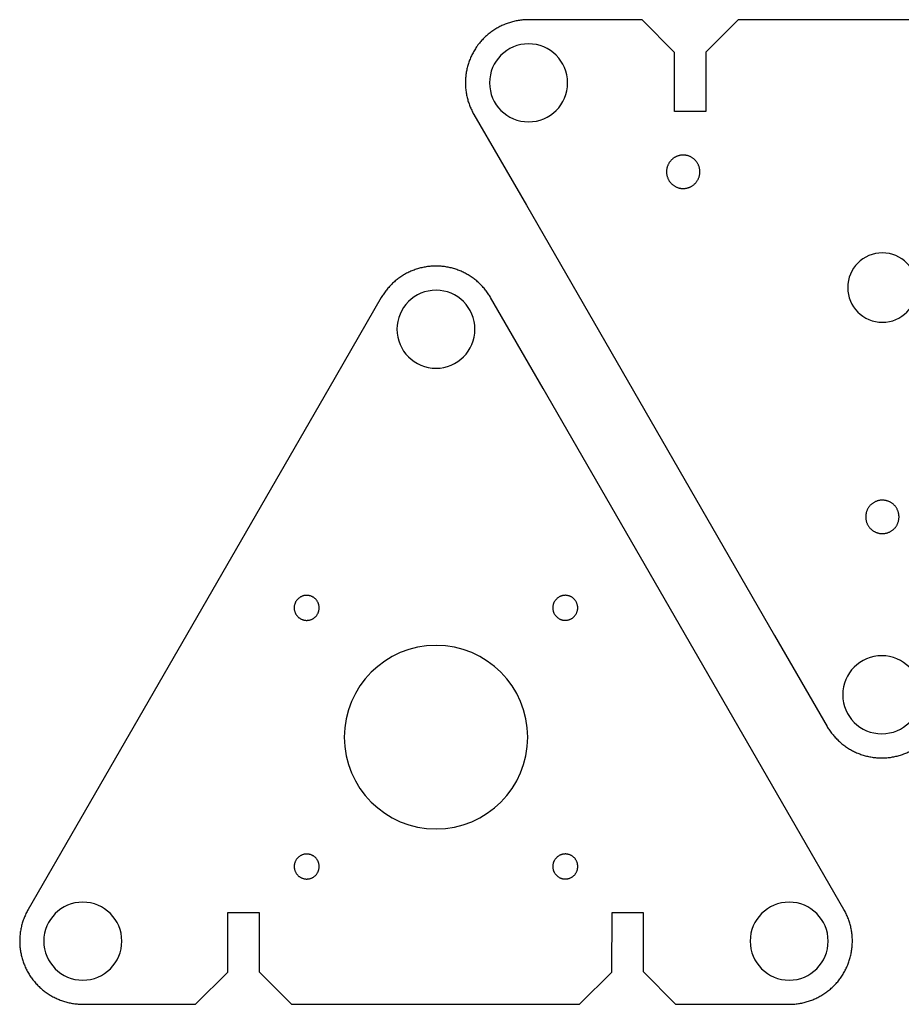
# Model space of a CAD drawing. Header units: inches. Extents: x 7 to 371, y 167 to 285.
# Tile 1 of 4: x 7 to 112, y 167 to 285. Entities that reach past the tile are written whole.
import ezdxf

# ---------------------------------------------------------------- set-up
doc = ezdxf.new("R2010")
doc.units = ezdxf.units.IN
doc.header["$MEASUREMENT"] = 0
doc.layers.add('Layer 1', color=7, linetype='Continuous')

# ---------------------------------------------------------------- blocks, each defined once
blk = doc.blocks.new('block 3')
at = {"layer": 'Layer 1', "color": 7, "lineweight": 25, "true_color": 0xffffff}
for points in [[(160.55, 226.86), (160.55, 226.79), (160.55, 226.72), (160.56, 226.64), (160.57, 226.57), (160.58, 226.5), (160.59, 226.43), (160.61, 226.36), (160.63, 226.3), (160.65, 226.23), (160.67, 226.16), (160.7, 226.1), (160.72, 226.03), (160.76, 225.97), (160.79, 225.9), (160.82, 225.84), (160.86, 225.78), (160.9, 225.72), (160.94, 225.66), (160.98, 225.61), (161.03, 225.55), (161.08, 225.5), (161.13, 225.45), (161.18, 225.4), (161.23, 225.35), (161.28, 225.31), (161.34, 225.26), (161.4, 225.22), (161.46, 225.18), (161.52, 225.14), (161.58, 225.11), (161.64, 225.07), (161.7, 225.04), (161.77, 225.01), (161.83, 224.99), (161.9, 224.96), (161.97, 224.94), (162.04, 224.92), (162.11, 224.91), (162.18, 224.89), (162.25, 224.88), (162.32, 224.87), (162.39, 224.86), (162.46, 224.86), (162.53, 224.86), (162.6, 224.86), (162.67, 224.86), (162.74, 224.87), (162.81, 224.87), (162.88, 224.89), (162.95, 224.9), (163.02, 224.91), (163.09, 224.93), (163.16, 224.95), (163.22, 224.98), (163.29, 225), (163.36, 225.03), (163.42, 225.06), (163.48, 225.09), (163.55, 225.12), (163.61, 225.16), (163.67, 225.2), (163.72, 225.24), (163.78, 225.28), (163.84, 225.33), (163.89, 225.38), (163.94, 225.42), (163.99, 225.47), (164.04, 225.53), (164.09, 225.58), (164.13, 225.64), (164.17, 225.69), (164.21, 225.75), (164.25, 225.81), (164.29, 225.87), (164.32, 225.94), (164.35, 226), (164.38, 226.06), (164.41, 226.13), (164.43, 226.2), (164.46, 226.26), (164.48, 226.33), (164.49, 226.4), (164.51, 226.47), (164.52, 226.54), (164.53, 226.61), (164.54, 226.68), (164.54, 226.75), (164.55, 226.82), (164.55, 226.89), (164.54, 226.96), (164.54, 227.03), (164.53, 227.1), (164.52, 227.18), (164.51, 227.24), (164.49, 227.31), (164.48, 227.38), (164.46, 227.45), (164.43, 227.52), (164.41, 227.59), (164.38, 227.65), (164.35, 227.72), (164.32, 227.78), (164.29, 227.84), (164.25, 227.9), (164.21, 227.96), (164.17, 228.02), (164.13, 228.08), (164.09, 228.13), (164.04, 228.19), (163.99, 228.24), (163.94, 228.29), (163.89, 228.34), (163.84, 228.39), (163.78, 228.43), (163.72, 228.47), (163.67, 228.51), (163.61, 228.55), (163.55, 228.59), (163.48, 228.62), (163.42, 228.66), (163.36, 228.69), (163.29, 228.71), (163.22, 228.74), (163.16, 228.76), (163.09, 228.78), (163.02, 228.8), (162.95, 228.82), (162.88, 228.83), (162.81, 228.84), (162.74, 228.85), (162.67, 228.85), (162.6, 228.86), (162.53, 228.86), (162.46, 228.86), (162.39, 228.85), (162.32, 228.84), (162.25, 228.83), (162.18, 228.82), (162.11, 228.81), (162.04, 228.79), (161.97, 228.77), (161.9, 228.75), (161.83, 228.73), (161.77, 228.7), (161.7, 228.67), (161.64, 228.64), (161.58, 228.61), (161.52, 228.57), (161.46, 228.53), (161.4, 228.49), (161.34, 228.45), (161.28, 228.41), (161.23, 228.36), (161.18, 228.31), (161.13, 228.26), (161.08, 228.21), (161.03, 228.16), (160.98, 228.11), (160.94, 228.05), (160.9, 227.99), (160.86, 227.93), (160.82, 227.87), (160.79, 227.81), (160.76, 227.75), (160.72, 227.68), (160.7, 227.62), (160.67, 227.55), (160.65, 227.49), (160.63, 227.42), (160.61, 227.35), (160.59, 227.28), (160.58, 227.21), (160.57, 227.14), (160.56, 227.07), (160.55, 227), (160.55, 226.93), (160.55, 226.86)], [(39.65, 214.78), (39.66, 214.72), (39.66, 214.66), (39.67, 214.6), (39.67, 214.54), (39.69, 214.48), (39.7, 214.42), (39.72, 214.36), (39.73, 214.3), (39.76, 214.24), (39.78, 214.18), (39.8, 214.13), (39.83, 214.07), (39.86, 214.02), (39.9, 213.97), (39.93, 213.92), (39.97, 213.87), (40.01, 213.82), (40.05, 213.77), (40.09, 213.73), (40.13, 213.68), (40.18, 213.64), (40.23, 213.6), (40.28, 213.57), (40.33, 213.53), (40.38, 213.5), (40.43, 213.47), (40.49, 213.44), (40.54, 213.41), (40.6, 213.39), (40.66, 213.37), (40.71, 213.35), (40.77, 213.33), (40.83, 213.32), (40.89, 213.3), (40.95, 213.3), (41.02, 213.29), (41.08, 213.28), (41.14, 213.28), (41.2, 213.28), (41.26, 213.29), (41.32, 213.29), (41.38, 213.3), (41.44, 213.31), (41.51, 213.32), (41.56, 213.34), (41.62, 213.36), (41.68, 213.38), (41.74, 213.4), (41.8, 213.43), (41.85, 213.45), (41.9, 213.48), (41.96, 213.51), (42.01, 213.55), (42.06, 213.58), (42.11, 213.62), (42.15, 213.66), (42.2, 213.7), (42.24, 213.75), (42.28, 213.79), (42.32, 213.84), (42.36, 213.89), (42.4, 213.94), (42.43, 213.99), (42.46, 214.05), (42.49, 214.1), (42.52, 214.15), (42.54, 214.21), (42.56, 214.27), (42.58, 214.33), (42.6, 214.39), (42.62, 214.45), (42.63, 214.51), (42.64, 214.57), (42.65, 214.63), (42.65, 214.69), (42.65, 214.75), (42.65, 214.81), (42.65, 214.87), (42.65, 214.94), (42.64, 215), (42.63, 215.06), (42.62, 215.12), (42.6, 215.18), (42.58, 215.24), (42.56, 215.29), (42.54, 215.35), (42.52, 215.41), (42.49, 215.46), (42.46, 215.52), (42.43, 215.57), (42.4, 215.62), (42.36, 215.67), (42.32, 215.72), (42.28, 215.77), (42.24, 215.82), (42.2, 215.86), (42.15, 215.9), (42.11, 215.94), (42.06, 215.98), (42.01, 216.02), (41.96, 216.05), (41.9, 216.08), (41.85, 216.11), (41.8, 216.14), (41.74, 216.16), (41.68, 216.19), (41.62, 216.21), (41.56, 216.22), (41.51, 216.24), (41.44, 216.25), (41.38, 216.26), (41.32, 216.27), (41.26, 216.28), (41.2, 216.28), (41.14, 216.28), (41.08, 216.28), (41.02, 216.28), (40.95, 216.27), (40.89, 216.26), (40.83, 216.25), (40.77, 216.23), (40.71, 216.22), (40.66, 216.2), (40.6, 216.18), (40.54, 216.15), (40.49, 216.12), (40.43, 216.1), (40.38, 216.07), (40.33, 216.03), (40.28, 216), (40.23, 215.96), (40.18, 215.92), (40.13, 215.88), (40.09, 215.84), (40.05, 215.79), (40.01, 215.75), (39.97, 215.7), (39.93, 215.65), (39.9, 215.6), (39.86, 215.55), (39.83, 215.49), (39.8, 215.44), (39.78, 215.38), (39.76, 215.32), (39.73, 215.27), (39.72, 215.21), (39.7, 215.15), (39.69, 215.09), (39.67, 215.03), (39.67, 214.97), (39.66, 214.91), (39.66, 214.84), (39.65, 214.78)], [(70.65, 214.79), (70.66, 214.73), (70.66, 214.66), (70.67, 214.6), (70.67, 214.54), (70.69, 214.48), (70.7, 214.42), (70.72, 214.36), (70.73, 214.3), (70.76, 214.24), (70.78, 214.19), (70.8, 214.13), (70.83, 214.08), (70.86, 214.02), (70.9, 213.97), (70.93, 213.92), (70.97, 213.87), (71.01, 213.82), (71.05, 213.78), (71.09, 213.73), (71.13, 213.69), (71.18, 213.65), (71.23, 213.61), (71.28, 213.57), (71.33, 213.54), (71.38, 213.5), (71.43, 213.47), (71.49, 213.44), (71.54, 213.42), (71.6, 213.39), (71.66, 213.37), (71.71, 213.35), (71.77, 213.34), (71.83, 213.32), (71.89, 213.31), (71.95, 213.3), (72.02, 213.29), (72.08, 213.29), (72.14, 213.29), (72.2, 213.29), (72.26, 213.29), (72.32, 213.3), (72.38, 213.3), (72.44, 213.32), (72.51, 213.33), (72.56, 213.34), (72.62, 213.36), (72.68, 213.38), (72.74, 213.41), (72.8, 213.43), (72.85, 213.46), (72.9, 213.49), (72.96, 213.52), (73.01, 213.55), (73.06, 213.59), (73.11, 213.63), (73.15, 213.67), (73.2, 213.71), (73.24, 213.75), (73.28, 213.8), (73.32, 213.85), (73.36, 213.9), (73.4, 213.95), (73.43, 214), (73.46, 214.05), (73.49, 214.1), (73.52, 214.16), (73.54, 214.22), (73.56, 214.27), (73.58, 214.33), (73.6, 214.39), (73.62, 214.45), (73.63, 214.51), (73.64, 214.57), (73.65, 214.63), (73.65, 214.69), (73.65, 214.76), (73.65, 214.82), (73.65, 214.88), (73.65, 214.94), (73.64, 215), (73.63, 215.06), (73.62, 215.12), (73.6, 215.18), (73.58, 215.24), (73.56, 215.3), (73.54, 215.36), (73.52, 215.41), (73.49, 215.47), (73.46, 215.52), (73.43, 215.58), (73.4, 215.63), (73.36, 215.68), (73.32, 215.73), (73.28, 215.77), (73.24, 215.82), (73.2, 215.86), (73.15, 215.91), (73.11, 215.95), (73.06, 215.98), (73.01, 216.02), (72.96, 216.05), (72.9, 216.09), (72.85, 216.12), (72.8, 216.14), (72.74, 216.17), (72.68, 216.19), (72.62, 216.21), (72.56, 216.23), (72.51, 216.24), (72.44, 216.26), (72.38, 216.27), (72.32, 216.28), (72.26, 216.28), (72.2, 216.29), (72.14, 216.29), (72.08, 216.28), (72.02, 216.28), (71.95, 216.27), (71.89, 216.26), (71.83, 216.25), (71.77, 216.24), (71.71, 216.22), (71.66, 216.2), (71.6, 216.18), (71.54, 216.16), (71.49, 216.13), (71.43, 216.1), (71.38, 216.07), (71.33, 216.04), (71.28, 216), (71.23, 215.96), (71.18, 215.93), (71.13, 215.88), (71.09, 215.84), (71.05, 215.8), (71.01, 215.75), (70.97, 215.7), (70.93, 215.65), (70.9, 215.6), (70.86, 215.55), (70.83, 215.5), (70.8, 215.44), (70.78, 215.39), (70.76, 215.33), (70.73, 215.27), (70.72, 215.21), (70.7, 215.15), (70.69, 215.09), (70.67, 215.03), (70.67, 214.97), (70.66, 214.91), (70.66, 214.85), (70.65, 214.79)], [(136.67, 185.5), (136.67, 185.43), (136.67, 185.36), (136.68, 185.28), (136.69, 185.21), (136.7, 185.14), (136.71, 185.08), (136.73, 185.01), (136.75, 184.94), (136.77, 184.87), (136.79, 184.8), (136.82, 184.74), (136.85, 184.67), (136.88, 184.61), (136.91, 184.54), (136.94, 184.48), (136.98, 184.42), (137.02, 184.36), (137.06, 184.31), (137.11, 184.25), (137.15, 184.19), (137.2, 184.14), (137.25, 184.09), (137.3, 184.04), (137.35, 183.99), (137.4, 183.95), (137.46, 183.9), (137.52, 183.86), (137.58, 183.82), (137.64, 183.78), (137.7, 183.75), (137.76, 183.72), (137.82, 183.68), (137.89, 183.65), (137.96, 183.63), (138.02, 183.6), (138.09, 183.58), (138.16, 183.56), (138.23, 183.55), (138.3, 183.53), (138.37, 183.52), (138.44, 183.51), (138.51, 183.5), (138.58, 183.5), (138.65, 183.5), (138.72, 183.5), (138.79, 183.5), (138.86, 183.51), (138.93, 183.52), (139, 183.53), (139.07, 183.54), (139.14, 183.56), (139.21, 183.57), (139.28, 183.59), (139.35, 183.62), (139.41, 183.64), (139.48, 183.67), (139.54, 183.7), (139.61, 183.73), (139.67, 183.77), (139.73, 183.8), (139.79, 183.84), (139.85, 183.88), (139.9, 183.92), (139.96, 183.97), (140.01, 184.02), (140.06, 184.07), (140.11, 184.12), (140.16, 184.17), (140.21, 184.22), (140.25, 184.28), (140.29, 184.33), (140.33, 184.39), (140.37, 184.45), (140.41, 184.51), (140.44, 184.58), (140.47, 184.64), (140.5, 184.7), (140.53, 184.77), (140.55, 184.84), (140.58, 184.9), (140.6, 184.97), (140.61, 185.04), (140.63, 185.11), (140.64, 185.18), (140.65, 185.25), (140.66, 185.32), (140.66, 185.39), (140.67, 185.46), (140.67, 185.53), (140.66, 185.6), (140.66, 185.67), (140.65, 185.75), (140.64, 185.82), (140.63, 185.89), (140.61, 185.96), (140.6, 186.02), (140.58, 186.09), (140.55, 186.16), (140.53, 186.23), (140.5, 186.29), (140.47, 186.36), (140.44, 186.42), (140.41, 186.48), (140.37, 186.54), (140.33, 186.6), (140.29, 186.66), (140.25, 186.72), (140.21, 186.77), (140.16, 186.83), (140.11, 186.88), (140.06, 186.93), (140.01, 186.98), (139.96, 187.03), (139.9, 187.07), (139.85, 187.11), (139.79, 187.15), (139.73, 187.19), (139.67, 187.23), (139.61, 187.26), (139.54, 187.3), (139.48, 187.33), (139.41, 187.35), (139.35, 187.38), (139.28, 187.4), (139.21, 187.42), (139.14, 187.44), (139.07, 187.46), (139, 187.47), (138.93, 187.48), (138.86, 187.49), (138.79, 187.49), (138.72, 187.5), (138.65, 187.5), (138.58, 187.5), (138.51, 187.49), (138.44, 187.48), (138.37, 187.47), (138.3, 187.46), (138.23, 187.45), (138.16, 187.43), (138.09, 187.41), (138.02, 187.39), (137.96, 187.37), (137.89, 187.34), (137.82, 187.31), (137.76, 187.28), (137.7, 187.25), (137.64, 187.21), (137.58, 187.17), (137.52, 187.13), (137.46, 187.09), (137.4, 187.05), (137.35, 187), (137.3, 186.95), (137.25, 186.91), (137.2, 186.85), (137.15, 186.8), (137.11, 186.75), (137.06, 186.69), (137.02, 186.63), (136.98, 186.57), (136.94, 186.51), (136.91, 186.45), (136.88, 186.39), (136.85, 186.32), (136.82, 186.26), (136.79, 186.19), (136.77, 186.13), (136.75, 186.06), (136.73, 185.99), (136.71, 185.92), (136.7, 185.85), (136.69, 185.78), (136.68, 185.71), (136.67, 185.64), (136.67, 185.57), (136.67, 185.5)], [(184.42, 185.5), (184.43, 185.43), (184.43, 185.36), (184.44, 185.28), (184.44, 185.21), (184.46, 185.14), (184.47, 185.08), (184.49, 185.01), (184.5, 184.94), (184.53, 184.87), (184.55, 184.8), (184.58, 184.74), (184.6, 184.67), (184.63, 184.61), (184.67, 184.54), (184.7, 184.48), (184.74, 184.42), (184.78, 184.36), (184.82, 184.31), (184.86, 184.25), (184.91, 184.19), (184.96, 184.14), (185, 184.09), (185.05, 184.04), (185.11, 183.99), (185.16, 183.95), (185.22, 183.9), (185.28, 183.86), (185.33, 183.82), (185.39, 183.78), (185.46, 183.75), (185.52, 183.72), (185.58, 183.68), (185.65, 183.65), (185.71, 183.63), (185.78, 183.6), (185.85, 183.58), (185.92, 183.56), (185.98, 183.55), (186.05, 183.53), (186.12, 183.52), (186.19, 183.51), (186.27, 183.5), (186.34, 183.5), (186.41, 183.5), (186.48, 183.5), (186.55, 183.5), (186.62, 183.51), (186.69, 183.52), (186.76, 183.53), (186.83, 183.54), (186.9, 183.56), (186.97, 183.57), (187.04, 183.59), (187.1, 183.62), (187.17, 183.64), (187.23, 183.67), (187.3, 183.7), (187.36, 183.73), (187.42, 183.77), (187.49, 183.8), (187.55, 183.84), (187.6, 183.88), (187.66, 183.92), (187.71, 183.97), (187.77, 184.02), (187.82, 184.07), (187.87, 184.12), (187.92, 184.17), (187.96, 184.22), (188.01, 184.28), (188.05, 184.33), (188.09, 184.39), (188.13, 184.45), (188.17, 184.51), (188.2, 184.58), (188.23, 184.64), (188.26, 184.7), (188.29, 184.77), (188.31, 184.84), (188.33, 184.9), (188.35, 184.97), (188.37, 185.04), (188.39, 185.11), (188.4, 185.18), (188.41, 185.25), (188.42, 185.32), (188.42, 185.39), (188.42, 185.46), (188.42, 185.53), (188.42, 185.6), (188.42, 185.67), (188.41, 185.75), (188.4, 185.82), (188.39, 185.89), (188.37, 185.96), (188.35, 186.02), (188.33, 186.09), (188.31, 186.16), (188.29, 186.23), (188.26, 186.29), (188.23, 186.36), (188.2, 186.42), (188.17, 186.48), (188.13, 186.54), (188.09, 186.6), (188.05, 186.66), (188.01, 186.72), (187.96, 186.77), (187.92, 186.83), (187.87, 186.88), (187.82, 186.93), (187.77, 186.98), (187.71, 187.03), (187.66, 187.07), (187.6, 187.11), (187.55, 187.15), (187.49, 187.19), (187.42, 187.23), (187.36, 187.26), (187.3, 187.3), (187.23, 187.33), (187.17, 187.35), (187.1, 187.38), (187.04, 187.4), (186.97, 187.42), (186.9, 187.44), (186.83, 187.46), (186.76, 187.47), (186.69, 187.48), (186.62, 187.49), (186.55, 187.49), (186.48, 187.5), (186.41, 187.5), (186.34, 187.5), (186.27, 187.49), (186.19, 187.48), (186.12, 187.47), (186.05, 187.46), (185.98, 187.45), (185.92, 187.43), (185.85, 187.41), (185.78, 187.39), (185.71, 187.37), (185.65, 187.34), (185.58, 187.31), (185.52, 187.28), (185.46, 187.25), (185.39, 187.21), (185.33, 187.17), (185.28, 187.13), (185.22, 187.09), (185.16, 187.05), (185.11, 187), (185.05, 186.95), (185, 186.91), (184.96, 186.85), (184.91, 186.8), (184.86, 186.75), (184.82, 186.69), (184.78, 186.63), (184.74, 186.57), (184.7, 186.51), (184.67, 186.45), (184.63, 186.39), (184.6, 186.32), (184.58, 186.26), (184.55, 186.19), (184.53, 186.13), (184.5, 186.06), (184.49, 185.99), (184.47, 185.92), (184.46, 185.85), (184.44, 185.78), (184.44, 185.71), (184.43, 185.64), (184.43, 185.57), (184.42, 185.5)], [(39.66, 183.78), (39.66, 183.72), (39.66, 183.66), (39.67, 183.6), (39.68, 183.54), (39.69, 183.48), (39.7, 183.42), (39.72, 183.36), (39.74, 183.3), (39.76, 183.24), (39.78, 183.18), (39.81, 183.13), (39.84, 183.07), (39.87, 183.02), (39.9, 182.97), (39.94, 182.92), (39.97, 182.87), (40.01, 182.82), (40.05, 182.77), (40.09, 182.73), (40.14, 182.68), (40.18, 182.64), (40.23, 182.6), (40.28, 182.57), (40.33, 182.53), (40.38, 182.5), (40.44, 182.47), (40.49, 182.44), (40.55, 182.41), (40.6, 182.39), (40.66, 182.37), (40.72, 182.35), (40.78, 182.33), (40.84, 182.32), (40.9, 182.3), (40.96, 182.29), (41.02, 182.29), (41.08, 182.28), (41.14, 182.28), (41.21, 182.28), (41.27, 182.29), (41.33, 182.29), (41.39, 182.3), (41.45, 182.31), (41.51, 182.32), (41.57, 182.34), (41.63, 182.36), (41.69, 182.38), (41.74, 182.4), (41.8, 182.43), (41.86, 182.45), (41.91, 182.48), (41.96, 182.51), (42.01, 182.55), (42.06, 182.58), (42.11, 182.62), (42.16, 182.66), (42.2, 182.7), (42.25, 182.75), (42.29, 182.79), (42.33, 182.84), (42.37, 182.89), (42.4, 182.94), (42.43, 182.99), (42.47, 183.05), (42.49, 183.1), (42.52, 183.15), (42.55, 183.21), (42.57, 183.27), (42.59, 183.33), (42.61, 183.39), (42.62, 183.45), (42.63, 183.51), (42.64, 183.57), (42.65, 183.63), (42.66, 183.69), (42.66, 183.75), (42.66, 183.81), (42.66, 183.87), (42.65, 183.94), (42.64, 184), (42.63, 184.06), (42.62, 184.12), (42.61, 184.18), (42.59, 184.24), (42.57, 184.29), (42.55, 184.35), (42.52, 184.41), (42.49, 184.46), (42.47, 184.52), (42.43, 184.57), (42.4, 184.62), (42.37, 184.67), (42.33, 184.72), (42.29, 184.77), (42.25, 184.81), (42.2, 184.86), (42.16, 184.9), (42.11, 184.94), (42.06, 184.98), (42.01, 185.01), (41.96, 185.05), (41.91, 185.08), (41.86, 185.11), (41.8, 185.14), (41.74, 185.16), (41.69, 185.19), (41.63, 185.21), (41.57, 185.22), (41.51, 185.24), (41.45, 185.25), (41.39, 185.26), (41.33, 185.27), (41.27, 185.28), (41.21, 185.28), (41.14, 185.28), (41.08, 185.28), (41.02, 185.28), (40.96, 185.27), (40.9, 185.26), (40.84, 185.25), (40.78, 185.23), (40.72, 185.22), (40.66, 185.2), (40.6, 185.17), (40.55, 185.15), (40.49, 185.12), (40.44, 185.1), (40.38, 185.07), (40.33, 185.03), (40.28, 185), (40.23, 184.96), (40.18, 184.92), (40.14, 184.88), (40.09, 184.84), (40.05, 184.79), (40.01, 184.75), (39.97, 184.7), (39.94, 184.65), (39.9, 184.6), (39.87, 184.55), (39.84, 184.49), (39.81, 184.44), (39.78, 184.38), (39.76, 184.32), (39.74, 184.27), (39.72, 184.21), (39.7, 184.15), (39.69, 184.09), (39.68, 184.03), (39.67, 183.97), (39.66, 183.9), (39.66, 183.84), (39.66, 183.78)], [(70.66, 183.79), (70.66, 183.73), (70.66, 183.66), (70.67, 183.6), (70.68, 183.54), (70.69, 183.48), (70.7, 183.42), (70.72, 183.36), (70.74, 183.3), (70.76, 183.24), (70.78, 183.19), (70.81, 183.13), (70.84, 183.08), (70.87, 183.02), (70.9, 182.97), (70.94, 182.92), (70.97, 182.87), (71.01, 182.82), (71.05, 182.78), (71.09, 182.73), (71.14, 182.69), (71.18, 182.65), (71.23, 182.61), (71.28, 182.57), (71.33, 182.54), (71.38, 182.5), (71.44, 182.47), (71.49, 182.44), (71.55, 182.42), (71.6, 182.39), (71.66, 182.37), (71.72, 182.35), (71.78, 182.34), (71.84, 182.32), (71.9, 182.31), (71.96, 182.3), (72.02, 182.29), (72.08, 182.29), (72.14, 182.29), (72.21, 182.29), (72.27, 182.29), (72.33, 182.3), (72.39, 182.3), (72.45, 182.31), (72.51, 182.33), (72.57, 182.34), (72.63, 182.36), (72.69, 182.38), (72.74, 182.41), (72.8, 182.43), (72.86, 182.46), (72.91, 182.49), (72.96, 182.52), (73.01, 182.55), (73.06, 182.59), (73.11, 182.63), (73.16, 182.67), (73.2, 182.71), (73.25, 182.75), (73.29, 182.8), (73.33, 182.85), (73.37, 182.9), (73.4, 182.95), (73.43, 183), (73.47, 183.05), (73.5, 183.1), (73.52, 183.16), (73.55, 183.22), (73.57, 183.27), (73.59, 183.33), (73.61, 183.39), (73.62, 183.45), (73.63, 183.51), (73.64, 183.57), (73.65, 183.63), (73.66, 183.69), (73.66, 183.76), (73.66, 183.82), (73.66, 183.88), (73.65, 183.94), (73.64, 184), (73.63, 184.06), (73.62, 184.12), (73.61, 184.18), (73.59, 184.24), (73.57, 184.3), (73.55, 184.36), (73.52, 184.41), (73.5, 184.47), (73.47, 184.52), (73.43, 184.58), (73.4, 184.63), (73.37, 184.68), (73.33, 184.73), (73.29, 184.77), (73.25, 184.82), (73.2, 184.86), (73.16, 184.91), (73.11, 184.95), (73.06, 184.98), (73.01, 185.02), (72.96, 185.05), (72.91, 185.09), (72.86, 185.12), (72.8, 185.14), (72.74, 185.17), (72.69, 185.19), (72.63, 185.21), (72.57, 185.23), (72.51, 185.24), (72.45, 185.26), (72.39, 185.27), (72.33, 185.28), (72.27, 185.28), (72.21, 185.29), (72.14, 185.29), (72.08, 185.28), (72.02, 185.28), (71.96, 185.27), (71.9, 185.26), (71.84, 185.25), (71.78, 185.24), (71.72, 185.22), (71.66, 185.2), (71.6, 185.18), (71.55, 185.16), (71.49, 185.13), (71.44, 185.1), (71.38, 185.07), (71.33, 185.04), (71.28, 185), (71.23, 184.96), (71.18, 184.93), (71.14, 184.88), (71.09, 184.84), (71.05, 184.8), (71.01, 184.75), (70.97, 184.7), (70.94, 184.65), (70.9, 184.6), (70.87, 184.55), (70.84, 184.5), (70.81, 184.44), (70.78, 184.39), (70.76, 184.33), (70.74, 184.27), (70.72, 184.21), (70.7, 184.15), (70.69, 184.09), (70.68, 184.03), (70.67, 183.97), (70.66, 183.91), (70.66, 183.85), (70.66, 183.79)]]:
    blk.add_lwpolyline(points, dxfattribs=at)
blk = doc.blocks.new('block 2')
at = {"layer": 'Layer 1'}
blk.add_blockref('block 3', (0, 0), dxfattribs=at)
blk = doc.blocks.new('block 6')
at = {"layer": 'Layer 1', "color": 7, "lineweight": 25, "true_color": 0xffffff}
blk.add_lwpolyline([(35.46, 171.16), (39.33, 167.28), (50.65, 167.28), (62.56, 167.28), (73.88, 167.28), (77.75, 171.14), (77.76, 178.29), (81.51, 178.29), (81.5, 171.18), (85.38, 167.27), (99, 167.27), (99.14, 167.27), (99.28, 167.27), (99.41, 167.28), (99.55, 167.29), (99.69, 167.3), (99.83, 167.31), (99.96, 167.33), (100.1, 167.35), (100.23, 167.37), (100.37, 167.39), (100.51, 167.42), (100.64, 167.45), (100.78, 167.48), (100.91, 167.51), (101.04, 167.55), (101.17, 167.59), (101.31, 167.63), (101.44, 167.67), (101.57, 167.72), (101.7, 167.76), (101.82, 167.81), (101.95, 167.87), (102.08, 167.92), (102.2, 167.98), (102.33, 168.04), (102.45, 168.1), (102.57, 168.16), (102.69, 168.23), (102.81, 168.3), (102.93, 168.37), (103.05, 168.44), (103.17, 168.52), (103.28, 168.59), (103.39, 168.67), (103.5, 168.75), (103.61, 168.84), (103.72, 168.92), (103.83, 169.01), (103.94, 169.1), (104.04, 169.19), (104.14, 169.28), (104.24, 169.38), (104.34, 169.47), (104.44, 169.57), (104.53, 169.67), (104.63, 169.77), (104.72, 169.88), (104.81, 169.98), (104.89, 170.09), (104.98, 170.2), (105.06, 170.31), (105.14, 170.42), (105.22, 170.53), (105.3, 170.64), (105.38, 170.76), (105.45, 170.87), (105.52, 170.99), (105.59, 171.11), (105.66, 171.23), (105.72, 171.35), (105.78, 171.48), (105.84, 171.6), (105.9, 171.73), (105.96, 171.85), (106.01, 171.98), (106.06, 172.11), (106.11, 172.24), (106.15, 172.37), (106.2, 172.5), (106.24, 172.63), (106.28, 172.76), (106.32, 172.89), (106.35, 173.03), (106.38, 173.16), (106.41, 173.3), (106.44, 173.43), (106.46, 173.57), (106.48, 173.7), (106.5, 173.84), (106.52, 173.98), (106.53, 174.12), (106.55, 174.25), (106.56, 174.39), (106.56, 174.53), (106.57, 174.67), (106.57, 174.8), (106.57, 174.94), (106.57, 175.08), (106.56, 175.22), (106.55, 175.35), (106.54, 175.49), (106.53, 175.63), (106.51, 175.77), (106.49, 175.9), (106.47, 176.04), (106.45, 176.17), (106.42, 176.31), (106.4, 176.44), (106.37, 176.58), (106.33, 176.71), (106.3, 176.85), (106.26, 176.98), (106.22, 177.11), (106.18, 177.24), (106.13, 177.37), (106.09, 177.5), (106.03, 177.63), (105.98, 177.76), (105.93, 177.89), (105.87, 178.01), (105.81, 178.14), (105.75, 178.26), (105.69, 178.38), (105.62, 178.5), (105.55, 178.62), (99.27, 189.51), (69.5, 241.07), (63.21, 251.96), (63.14, 252.08), (63.07, 252.2), (63, 252.31), (62.92, 252.43), (62.84, 252.54), (62.76, 252.65), (62.68, 252.77), (62.59, 252.87), (62.51, 252.98), (62.42, 253.09), (62.33, 253.19), (62.24, 253.29), (62.14, 253.39), (62.05, 253.49), (61.95, 253.59), (61.85, 253.69), (61.75, 253.78), (61.64, 253.87), (61.54, 253.96), (61.43, 254.05), (61.33, 254.14), (61.22, 254.22), (61.11, 254.3), (60.99, 254.38), (60.88, 254.46), (60.77, 254.54), (60.65, 254.61), (60.53, 254.68), (60.41, 254.75), (60.29, 254.82), (60.17, 254.88), (60.05, 254.95), (59.92, 255.01), (59.8, 255.06), (59.67, 255.12), (59.55, 255.17), (59.42, 255.23), (59.29, 255.27), (59.16, 255.32), (59.03, 255.37), (58.9, 255.41), (58.77, 255.45), (58.63, 255.48), (58.5, 255.52), (58.37, 255.55), (58.23, 255.58), (58.1, 255.61), (57.96, 255.63), (57.82, 255.66), (57.69, 255.68), (57.55, 255.69), (57.41, 255.71), (57.28, 255.72), (57.14, 255.73), (57, 255.74), (56.86, 255.74), (56.73, 255.75), (56.59, 255.75), (56.45, 255.74), (56.31, 255.74), (56.17, 255.73), (56.04, 255.72), (55.9, 255.71), (55.76, 255.69), (55.63, 255.68), (55.49, 255.66), (55.35, 255.63), (55.22, 255.61), (55.08, 255.58), (54.95, 255.55), (54.81, 255.52), (54.68, 255.48), (54.55, 255.45), (54.42, 255.41), (54.29, 255.37), (54.15, 255.32), (54.02, 255.27), (53.9, 255.23), (53.77, 255.17), (53.64, 255.12), (53.51, 255.06), (53.39, 255.01), (53.27, 254.95), (53.14, 254.88), (53.02, 254.82), (52.9, 254.75), (52.78, 254.68), (52.67, 254.61), (52.55, 254.54), (52.43, 254.46), (52.32, 254.38), (52.21, 254.3), (52.1, 254.22), (51.99, 254.14), (51.88, 254.05), (51.77, 253.96), (51.67, 253.87), (51.57, 253.78), (51.46, 253.69), (51.37, 253.59), (51.27, 253.49), (51.17, 253.39), (51.08, 253.29), (50.99, 253.19), (50.9, 253.09), (50.81, 252.98), (50.72, 252.87), (50.64, 252.77), (50.55, 252.65), (50.47, 252.54), (50.39, 252.43), (50.32, 252.31), (50.24, 252.2), (50.17, 252.08), (50.1, 251.96), (43.81, 241.07), (14.05, 189.51), (7.76, 178.62), (7.69, 178.5), (7.63, 178.38), (7.56, 178.26), (7.5, 178.14), (7.44, 178.01), (7.39, 177.89), (7.33, 177.76), (7.28, 177.63), (7.23, 177.5), (7.18, 177.37), (7.14, 177.24), (7.1, 177.11), (7.06, 176.98), (7.02, 176.85), (6.98, 176.71), (6.95, 176.58), (6.92, 176.45), (6.89, 176.31), (6.87, 176.18), (6.84, 176.04), (6.82, 175.9), (6.81, 175.77), (6.79, 175.63), (6.78, 175.49), (6.77, 175.36), (6.76, 175.22), (6.75, 175.08), (6.75, 174.94), (6.75, 174.81), (6.75, 174.67), (6.76, 174.53), (6.76, 174.39), (6.77, 174.26), (6.78, 174.12), (6.8, 173.98), (6.82, 173.85), (6.84, 173.71), (6.86, 173.57), (6.88, 173.44), (6.91, 173.3), (6.94, 173.17), (6.97, 173.03), (7, 172.9), (7.04, 172.77), (7.08, 172.64), (7.12, 172.5), (7.16, 172.37), (7.21, 172.24), (7.26, 172.12), (7.31, 171.99), (7.36, 171.86), (7.42, 171.73), (7.48, 171.61), (7.54, 171.49), (7.6, 171.36), (7.66, 171.24), (7.73, 171.12), (7.8, 171), (7.87, 170.88), (7.94, 170.77), (8.02, 170.65), (8.1, 170.54), (8.18, 170.43), (8.26, 170.31), (8.34, 170.2), (8.43, 170.1), (8.51, 169.99), (8.6, 169.89), (8.69, 169.78), (8.79, 169.68), (8.88, 169.58), (8.98, 169.48), (9.08, 169.39), (9.18, 169.29), (9.28, 169.2), (9.38, 169.11), (9.49, 169.02), (9.6, 168.93), (9.7, 168.85), (9.81, 168.77), (9.93, 168.69), (10.04, 168.61), (10.15, 168.53), (10.27, 168.45), (10.39, 168.38), (10.5, 168.31), (10.62, 168.24), (10.74, 168.18), (10.87, 168.11), (10.99, 168.05), (11.11, 167.99), (11.24, 167.94), (11.36, 167.88), (11.49, 167.83), (11.62, 167.78), (11.75, 167.73), (11.88, 167.69), (12.01, 167.64), (12.14, 167.6), (12.27, 167.56), (12.41, 167.53), (12.54, 167.49), (12.67, 167.46), (12.81, 167.43), (12.94, 167.41), (13.08, 167.38), (13.22, 167.36), (13.35, 167.34), (13.49, 167.33), (13.63, 167.31), (13.76, 167.3), (13.9, 167.29), (14.04, 167.29), (14.18, 167.28), (14.31, 167.28), (27.84, 167.28), (31.71, 171.14), (31.71, 178.27), (35.46, 178.27), (35.46, 171.16)], dxfattribs=at)
for points in [[(61.33, 248.18), (61.33, 245.6), (59.24, 243.5), (56.66, 243.5), (54.07, 243.5), (51.98, 245.6), (51.98, 248.18), (51.98, 250.76), (54.07, 252.85), (56.66, 252.85), (59.24, 252.85), (61.33, 250.76), (61.33, 248.18)], [(18.99, 174.84), (18.99, 172.26), (16.9, 170.16), (14.31, 170.16), (11.73, 170.16), (9.64, 172.26), (9.64, 174.84), (9.64, 177.42), (11.73, 179.51), (14.31, 179.51), (16.9, 179.51), (18.99, 177.42), (18.99, 174.84)], [(103.67, 174.84), (103.67, 172.26), (101.58, 170.16), (99, 170.16), (96.42, 170.16), (94.32, 172.26), (94.32, 174.84), (94.32, 177.42), (96.42, 179.51), (99, 179.51), (101.58, 179.51), (103.67, 177.42), (103.67, 174.84)]]:
    blk.add_open_spline(points, degree=3, knots=[0, 0, 0, 0, 1, 1, 1, 2, 2, 2, 3, 3, 3, 4, 4, 4, 4], dxfattribs=at)
blk = doc.blocks.new('block 13')
at = {"layer": 'Layer 1', "color": 7, "lineweight": 25, "true_color": 0xffffff}
blk.add_lwpolyline([(131.29, 281.38), (127.42, 285.26), (116.1, 285.26), (104.2, 285.26), (92.87, 285.26), (89, 281.4), (89, 274.25), (85.25, 274.25), (85.25, 281.36), (81.38, 285.27), (67.75, 285.27), (67.62, 285.27), (67.48, 285.27), (67.34, 285.26), (67.2, 285.25), (67.07, 285.24), (66.93, 285.23), (66.79, 285.21), (66.66, 285.19), (66.52, 285.17), (66.38, 285.15), (66.25, 285.12), (66.11, 285.09), (65.98, 285.06), (65.84, 285.03), (65.71, 284.99), (65.58, 284.95), (65.45, 284.91), (65.32, 284.87), (65.19, 284.82), (65.06, 284.78), (64.93, 284.73), (64.8, 284.67), (64.68, 284.62), (64.55, 284.56), (64.42, 284.5), (64.3, 284.44), (64.18, 284.38), (64.06, 284.31), (63.94, 284.24), (63.82, 284.17), (63.7, 284.1), (63.59, 284.02), (63.47, 283.95), (63.36, 283.87), (63.25, 283.79), (63.14, 283.7), (63.03, 283.62), (62.92, 283.53), (62.82, 283.44), (62.71, 283.35), (62.61, 283.26), (62.51, 283.16), (62.41, 283.07), (62.32, 282.97), (62.22, 282.87), (62.13, 282.77), (62.04, 282.67), (61.95, 282.56), (61.86, 282.45), (61.77, 282.35), (61.69, 282.24), (61.61, 282.12), (61.53, 282.01), (61.45, 281.9), (61.38, 281.78), (61.3, 281.67), (61.23, 281.55), (61.16, 281.43), (61.1, 281.31), (61.03, 281.19), (60.97, 281.06), (60.91, 280.94), (60.85, 280.81), (60.8, 280.69), (60.74, 280.56), (60.69, 280.43), (60.64, 280.3), (60.6, 280.17), (60.55, 280.04), (60.51, 279.91), (60.47, 279.78), (60.44, 279.65), (60.4, 279.51), (60.37, 279.38), (60.34, 279.24), (60.32, 279.11), (60.29, 278.97), (60.27, 278.84), (60.25, 278.7), (60.23, 278.56), (60.22, 278.43), (60.21, 278.29), (60.2, 278.15), (60.19, 278.01), (60.19, 277.88), (60.18, 277.74), (60.19, 277.6), (60.19, 277.46), (60.19, 277.32), (60.2, 277.19), (60.21, 277.05), (60.23, 276.91), (60.24, 276.78), (60.26, 276.64), (60.28, 276.5), (60.3, 276.37), (60.33, 276.23), (60.36, 276.1), (60.39, 275.96), (60.42, 275.83), (60.46, 275.69), (60.49, 275.56), (60.53, 275.43), (60.58, 275.3), (60.62, 275.17), (60.67, 275.04), (60.72, 274.91), (60.77, 274.78), (60.82, 274.66), (60.88, 274.53), (60.94, 274.41), (61, 274.28), (61.06, 274.16), (61.13, 274.04), (61.2, 273.92), (67.49, 263.03), (97.25, 211.47), (103.54, 200.58), (103.61, 200.46), (103.68, 200.34), (103.76, 200.23), (103.83, 200.11), (103.91, 200), (103.99, 199.89), (104.08, 199.78), (104.16, 199.67), (104.25, 199.56), (104.33, 199.45), (104.43, 199.35), (104.52, 199.25), (104.61, 199.15), (104.71, 199.05), (104.81, 198.95), (104.9, 198.85), (105.01, 198.76), (105.11, 198.67), (105.21, 198.58), (105.32, 198.49), (105.43, 198.41), (105.54, 198.32), (105.65, 198.24), (105.76, 198.16), (105.87, 198.08), (105.99, 198.01), (106.1, 197.93), (106.22, 197.86), (106.34, 197.79), (106.46, 197.72), (106.58, 197.66), (106.71, 197.6), (106.83, 197.54), (106.95, 197.48), (107.08, 197.42), (107.21, 197.37), (107.34, 197.32), (107.46, 197.27), (107.59, 197.22), (107.72, 197.17), (107.86, 197.13), (107.99, 197.09), (108.12, 197.06), (108.25, 197.02), (108.39, 196.99), (108.52, 196.96), (108.66, 196.93), (108.79, 196.91), (108.93, 196.88), (109.07, 196.86), (109.2, 196.85), (109.34, 196.83), (109.48, 196.82), (109.61, 196.81), (109.75, 196.8), (109.89, 196.8), (110.03, 196.79), (110.17, 196.79), (110.3, 196.8), (110.44, 196.8), (110.58, 196.81), (110.72, 196.82), (110.85, 196.83), (110.99, 196.85), (111.13, 196.86), (111.26, 196.88), (111.4, 196.91), (111.54, 196.93), (111.67, 196.96), (111.8, 196.99), (111.94, 197.02), (112.07, 197.06), (112.2, 197.09), (112.34, 197.13), (112.47, 197.17), (112.6, 197.22), (112.73, 197.27), (112.86, 197.32), (112.99, 197.37), (113.11, 197.42), (113.24, 197.48), (113.36, 197.54), (113.49, 197.6), (113.61, 197.66), (113.73, 197.72), (113.85, 197.79), (113.97, 197.86), (114.09, 197.93), (114.21, 198.01), (114.32, 198.08), (114.43, 198.16), (114.55, 198.24), (114.66, 198.32), (114.77, 198.41), (114.87, 198.49), (114.98, 198.58), (115.08, 198.67), (115.19, 198.76), (115.29, 198.85), (115.39, 198.95), (115.49, 199.05), (115.58, 199.15), (115.68, 199.25), (115.77, 199.35), (115.86, 199.45), (115.95, 199.56), (116.03, 199.67), (116.12, 199.78), (116.2, 199.89), (116.28, 200), (116.36, 200.11), (116.44, 200.23), (116.51, 200.34), (116.58, 200.46), (116.65, 200.58), (122.94, 211.47), (152.71, 263.03), (158.99, 273.92), (159.06, 274.04), (159.13, 274.16), (159.19, 274.28), (159.25, 274.41), (159.31, 274.53), (159.37, 274.66), (159.42, 274.78), (159.47, 274.91), (159.52, 275.04), (159.57, 275.17), (159.61, 275.3), (159.66, 275.43), (159.7, 275.56), (159.73, 275.69), (159.77, 275.83), (159.8, 275.96), (159.83, 276.09), (159.86, 276.23), (159.89, 276.36), (159.91, 276.5), (159.93, 276.64), (159.95, 276.77), (159.96, 276.91), (159.98, 277.05), (159.99, 277.18), (160, 277.32), (160, 277.46), (160, 277.6), (160, 277.73), (160, 277.87), (160, 278.01), (159.99, 278.15), (159.98, 278.28), (159.97, 278.42), (159.95, 278.56), (159.94, 278.7), (159.92, 278.83), (159.9, 278.97), (159.87, 279.1), (159.85, 279.24), (159.82, 279.37), (159.78, 279.51), (159.75, 279.64), (159.71, 279.77), (159.67, 279.91), (159.63, 280.04), (159.59, 280.17), (159.54, 280.3), (159.49, 280.43), (159.44, 280.55), (159.39, 280.68), (159.33, 280.81), (159.28, 280.93), (159.22, 281.06), (159.15, 281.18), (159.09, 281.3), (159.02, 281.42), (158.95, 281.54), (158.88, 281.66), (158.81, 281.77), (158.73, 281.89), (158.66, 282), (158.58, 282.12), (158.5, 282.23), (158.41, 282.34), (158.33, 282.44), (158.24, 282.55), (158.15, 282.65), (158.06, 282.76), (157.97, 282.86), (157.87, 282.96), (157.77, 283.06), (157.68, 283.15), (157.58, 283.25), (157.47, 283.34), (157.37, 283.43), (157.26, 283.52), (157.16, 283.61), (157.05, 283.69), (156.94, 283.78), (156.83, 283.86), (156.72, 283.93), (156.6, 284.01), (156.49, 284.09), (156.37, 284.16), (156.25, 284.23), (156.13, 284.3), (156.01, 284.36), (155.89, 284.43), (155.76, 284.49), (155.64, 284.55), (155.51, 284.6), (155.39, 284.66), (155.26, 284.71), (155.13, 284.76), (155, 284.81), (154.87, 284.86), (154.74, 284.9), (154.61, 284.94), (154.48, 284.98), (154.35, 285.01), (154.21, 285.05), (154.08, 285.08), (153.94, 285.11), (153.81, 285.13), (153.67, 285.16), (153.54, 285.18), (153.4, 285.2), (153.26, 285.21), (153.13, 285.23), (152.99, 285.24), (152.85, 285.25), (152.71, 285.25), (152.58, 285.26), (152.44, 285.26), (138.91, 285.26), (135.04, 281.4), (135.04, 274.27), (131.29, 274.27), (131.29, 281.38)], dxfattribs=at)
for points in [[(63.08, 277.7), (63.08, 280.29), (65.17, 282.38), (67.75, 282.38), (70.34, 282.38), (72.43, 280.29), (72.43, 277.7), (72.43, 275.12), (70.34, 273.03), (67.75, 273.03), (65.17, 273.03), (63.08, 275.12), (63.08, 277.7)], [(147.76, 277.7), (147.76, 280.29), (149.86, 282.38), (152.44, 282.38), (155.02, 282.38), (157.11, 280.29), (157.11, 277.7), (157.11, 275.12), (155.02, 273.03), (152.44, 273.03), (149.86, 273.03), (147.76, 275.12), (147.76, 277.7)], [(105.42, 204.36), (105.42, 206.95), (107.51, 209.04), (110.1, 209.04), (112.68, 209.04), (114.77, 206.95), (114.77, 204.36), (114.77, 201.78), (112.68, 199.69), (110.1, 199.69), (107.51, 199.69), (105.42, 201.78), (105.42, 204.36)]]:
    blk.add_open_spline(points, degree=3, knots=[0, 0, 0, 0, 1, 1, 1, 2, 2, 2, 3, 3, 3, 4, 4, 4, 4], dxfattribs=at)
blk = doc.blocks.new('block 9')
at = {"layer": 'Layer 1', "color": 7, "lineweight": 25, "true_color": 0xffffff}
for points in [[(88.29, 267.04), (88.29, 267.11), (88.28, 267.19), (88.28, 267.26), (88.27, 267.33), (88.26, 267.4), (88.24, 267.47), (88.23, 267.53), (88.21, 267.6), (88.19, 267.67), (88.16, 267.74), (88.14, 267.8), (88.11, 267.87), (88.08, 267.93), (88.05, 268), (88.01, 268.06), (87.98, 268.12), (87.94, 268.18), (87.89, 268.24), (87.85, 268.29), (87.81, 268.35), (87.76, 268.4), (87.71, 268.45), (87.66, 268.5), (87.61, 268.55), (87.55, 268.59), (87.5, 268.64), (87.44, 268.68), (87.38, 268.72), (87.32, 268.76), (87.26, 268.79), (87.2, 268.83), (87.13, 268.86), (87.07, 268.89), (87, 268.91), (86.93, 268.94), (86.87, 268.96), (86.8, 268.98), (86.73, 268.99), (86.66, 269.01), (86.59, 269.02), (86.52, 269.03), (86.45, 269.04), (86.38, 269.04), (86.31, 269.04), (86.24, 269.04), (86.17, 269.04), (86.09, 269.03), (86.02, 269.03), (85.95, 269.02), (85.88, 269), (85.81, 268.99), (85.75, 268.97), (85.68, 268.95), (85.61, 268.92), (85.54, 268.9), (85.48, 268.87), (85.41, 268.84), (85.35, 268.81), (85.29, 268.78), (85.23, 268.74), (85.17, 268.7), (85.11, 268.66), (85.05, 268.62), (85, 268.57), (84.95, 268.52), (84.89, 268.48), (84.84, 268.43), (84.8, 268.37), (84.75, 268.32), (84.71, 268.26), (84.66, 268.21), (84.62, 268.15), (84.58, 268.09), (84.55, 268.03), (84.51, 267.97), (84.48, 267.9), (84.45, 267.84), (84.43, 267.77), (84.4, 267.71), (84.38, 267.64), (84.36, 267.57), (84.34, 267.5), (84.33, 267.43), (84.31, 267.36), (84.3, 267.29), (84.3, 267.22), (84.29, 267.15), (84.29, 267.08), (84.29, 267.01), (84.29, 266.94), (84.3, 266.87), (84.3, 266.8), (84.31, 266.73), (84.33, 266.66), (84.34, 266.59), (84.36, 266.52), (84.38, 266.45), (84.4, 266.38), (84.43, 266.32), (84.45, 266.25), (84.48, 266.18), (84.51, 266.12), (84.55, 266.06), (84.58, 266), (84.62, 265.94), (84.66, 265.88), (84.71, 265.82), (84.75, 265.77), (84.8, 265.71), (84.84, 265.66), (84.89, 265.61), (84.95, 265.56), (85, 265.51), (85.05, 265.47), (85.11, 265.43), (85.17, 265.39), (85.23, 265.35), (85.29, 265.31), (85.35, 265.28), (85.41, 265.24), (85.48, 265.21), (85.54, 265.19), (85.61, 265.16), (85.68, 265.14), (85.75, 265.12), (85.81, 265.1), (85.88, 265.08), (85.95, 265.07), (86.02, 265.06), (86.09, 265.05), (86.17, 265.05), (86.24, 265.04), (86.31, 265.04), (86.38, 265.05), (86.45, 265.05), (86.52, 265.06), (86.59, 265.07), (86.66, 265.08), (86.73, 265.09), (86.8, 265.11), (86.87, 265.13), (86.93, 265.15), (87, 265.17), (87.07, 265.2), (87.13, 265.23), (87.2, 265.26), (87.26, 265.29), (87.32, 265.33), (87.38, 265.37), (87.44, 265.41), (87.5, 265.45), (87.55, 265.49), (87.61, 265.54), (87.66, 265.59), (87.71, 265.64), (87.76, 265.69), (87.81, 265.74), (87.85, 265.79), (87.89, 265.85), (87.94, 265.91), (87.98, 265.97), (88.01, 266.03), (88.05, 266.09), (88.08, 266.15), (88.11, 266.22), (88.14, 266.28), (88.16, 266.35), (88.19, 266.41), (88.21, 266.48), (88.23, 266.55), (88.24, 266.62), (88.26, 266.69), (88.27, 266.76), (88.28, 266.83), (88.28, 266.9), (88.29, 266.97), (88.29, 267.04)], [(112.17, 225.68), (112.17, 225.76), (112.16, 225.83), (112.16, 225.9), (112.15, 225.97), (112.14, 226.04), (112.12, 226.11), (112.11, 226.18), (112.09, 226.24), (112.07, 226.31), (112.04, 226.38), (112.02, 226.45), (111.99, 226.51), (111.96, 226.57), (111.93, 226.64), (111.89, 226.7), (111.85, 226.76), (111.81, 226.82), (111.77, 226.88), (111.73, 226.93), (111.69, 226.99), (111.64, 227.04), (111.59, 227.09), (111.54, 227.14), (111.49, 227.19), (111.43, 227.23), (111.38, 227.28), (111.32, 227.32), (111.26, 227.36), (111.2, 227.4), (111.14, 227.43), (111.07, 227.47), (111.01, 227.5), (110.95, 227.53), (110.88, 227.55), (110.81, 227.58), (110.75, 227.6), (110.68, 227.62), (110.61, 227.63), (110.54, 227.65), (110.47, 227.66), (110.4, 227.67), (110.33, 227.68), (110.26, 227.68), (110.19, 227.68), (110.11, 227.68), (110.04, 227.68), (109.97, 227.67), (109.9, 227.67), (109.83, 227.66), (109.76, 227.64), (109.69, 227.63), (109.62, 227.61), (109.56, 227.59), (109.49, 227.57), (109.42, 227.54), (109.36, 227.51), (109.29, 227.48), (109.23, 227.45), (109.17, 227.42), (109.11, 227.38), (109.05, 227.34), (108.99, 227.3), (108.93, 227.26), (108.88, 227.21), (108.82, 227.17), (108.77, 227.12), (108.72, 227.07), (108.67, 227.01), (108.63, 226.96), (108.58, 226.91), (108.54, 226.85), (108.5, 226.79), (108.46, 226.73), (108.43, 226.67), (108.39, 226.61), (108.36, 226.54), (108.33, 226.48), (108.31, 226.41), (108.28, 226.35), (108.26, 226.28), (108.24, 226.21), (108.22, 226.14), (108.21, 226.07), (108.19, 226), (108.18, 225.93), (108.18, 225.86), (108.17, 225.79), (108.17, 225.72), (108.17, 225.65), (108.17, 225.58), (108.18, 225.51), (108.18, 225.44), (108.19, 225.37), (108.21, 225.3), (108.22, 225.23), (108.24, 225.16), (108.26, 225.09), (108.28, 225.02), (108.31, 224.96), (108.33, 224.89), (108.36, 224.83), (108.39, 224.76), (108.43, 224.7), (108.46, 224.64), (108.5, 224.58), (108.54, 224.52), (108.58, 224.46), (108.63, 224.41), (108.67, 224.35), (108.72, 224.3), (108.77, 224.25), (108.82, 224.2), (108.88, 224.16), (108.93, 224.11), (108.99, 224.07), (109.05, 224.03), (109.11, 223.99), (109.17, 223.95), (109.23, 223.92), (109.29, 223.88), (109.36, 223.86), (109.42, 223.83), (109.49, 223.8), (109.56, 223.78), (109.62, 223.76), (109.69, 223.74), (109.76, 223.73), (109.83, 223.71), (109.9, 223.7), (109.97, 223.69), (110.04, 223.69), (110.11, 223.68), (110.19, 223.68), (110.26, 223.69), (110.33, 223.69), (110.4, 223.7), (110.47, 223.71), (110.54, 223.72), (110.61, 223.73), (110.68, 223.75), (110.75, 223.77), (110.81, 223.79), (110.88, 223.82), (110.95, 223.84), (111.01, 223.87), (111.07, 223.9), (111.14, 223.93), (111.2, 223.97), (111.26, 224.01), (111.32, 224.05), (111.38, 224.09), (111.43, 224.13), (111.49, 224.18), (111.54, 224.23), (111.59, 224.28), (111.64, 224.33), (111.69, 224.38), (111.73, 224.43), (111.77, 224.49), (111.81, 224.55), (111.85, 224.61), (111.89, 224.67), (111.93, 224.73), (111.96, 224.79), (111.99, 224.86), (112.02, 224.92), (112.04, 224.99), (112.07, 225.06), (112.09, 225.12), (112.11, 225.19), (112.12, 225.26), (112.14, 225.33), (112.15, 225.4), (112.16, 225.47), (112.16, 225.54), (112.17, 225.61), (112.17, 225.68)]]:
    blk.add_lwpolyline(points, dxfattribs=at)
blk.add_open_spline([(106.01, 253.17), (106.01, 255.47), (107.87, 257.33), (110.17, 257.33), (112.47, 257.33), (114.33, 255.47), (114.33, 253.17), (114.33, 250.88), (112.47, 249.01), (110.17, 249.01), (107.87, 249.01), (106.01, 250.88), (106.01, 253.17)], degree=3, knots=[0, 0, 0, 0, 1, 1, 1, 2, 2, 2, 3, 3, 3, 4, 4, 4, 4], dxfattribs=at)
at = {"layer": 'Layer 1'}
blk.add_blockref('block 13', (0, 0), dxfattribs=at)

msp = doc.modelspace()

# ---------------------------------------------------------------- linework, layer by layer
at = {"layer": 'Layer 1', "color": 7, "lineweight": 25, "true_color": 0xffffff}
msp.add_open_spline([(67.66, 199.28), (67.66, 193.21), (62.73, 188.29), (56.66, 188.29), (50.59, 188.29), (45.66, 193.21), (45.66, 199.28), (45.66, 205.36), (50.59, 210.28), (56.66, 210.28), (62.73, 210.28), (67.66, 205.36), (67.66, 199.28)], degree=3, knots=[0, 0, 0, 0, 1, 1, 1, 2, 2, 2, 3, 3, 3, 4, 4, 4, 4], dxfattribs=at)

# ---------------------------------------------------------------- block references
at = {"layer": 'Layer 1'}
for name in ['block 9', 'block 6', 'block 2']:
    msp.add_blockref(name, (0, 0), dxfattribs=at)

doc.saveas('drawing.dxf')
